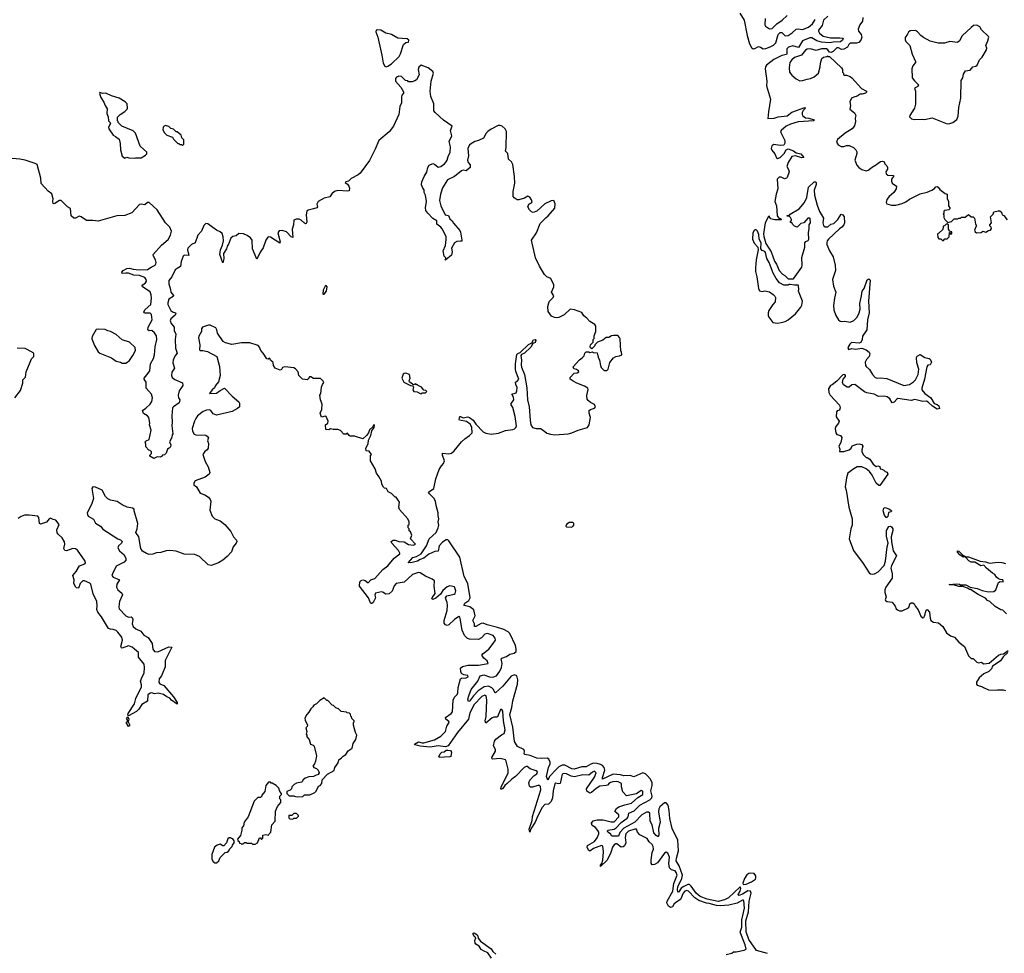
# Model space of a CAD drawing. Extents: x 2470790 to 2659118, y 702284 to 849036.
# Tile 103 of 154: x 2543972 to 2554943, y 781983 to 792392. Entities that reach past the tile are written whole.
import ezdxf

# ---------------------------------------------------------------- set-up
doc = ezdxf.new("R2010")
doc.units = 0

msp = doc.modelspace()

# ---------------------------------------------------------------- linework, layer by layer
at = {"layer": '0CON10XD'}
for points in [[(2551995, 792465), (2552045, 792385), (2552079, 792215), (2552105, 792122), (2552125, 792081), (2552145, 792066), (2552165, 792070), (2552205, 792091), (2552225, 792086), (2552255, 792065), (2552285, 792069), (2552335, 792087), (2552373, 792107), (2552396, 792135), (2552423, 792225), (2552445, 792248), (2552465, 792247), (2552503, 792213), (2552535, 792215), (2552580, 792245), (2552625, 792286), (2552645, 792290), (2552695, 792281), (2552762, 792308), (2552806, 792344), (2552835, 792395)], [(2552277, 792405), (2552273, 792333), (2552281, 792321), (2552325, 792288), (2552355, 792293), (2552408, 792345), (2552466, 792385), (2552525, 792438)], [(2553368, 792415), (2553362, 792375), (2553333, 792335), (2553315, 792285), (2553317, 792265), (2553348, 792225), (2553356, 792196), (2553346, 792165), (2553321, 792139), (2553295, 792131), (2553225, 792130), (2553209, 792115), (2553196, 792084), (2553155, 792061), (2553129, 792059), (2553095, 792077), (2553075, 792077), (2553035, 792036), (2553015, 792027), (2552995, 792028), (2552977, 792055), (2552960, 792065), (2552905, 792065), (2552845, 792048), (2552785, 792065), (2552745, 792064), (2552728, 792052), (2552684, 791996), (2552605, 791969), (2552575, 791944), (2552554, 791915), (2552544, 791855), (2552549, 791805), (2552575, 791772), (2552623, 791733), (2552665, 791711), (2552695, 791712), (2552745, 791729), (2552785, 791734), (2552825, 791753), (2552872, 791795), (2552890, 791865), (2552894, 791905), (2552911, 791959), (2552928, 791972), (2552965, 791980), (2552975, 791990), (2552982, 791982), (2552995, 791980), (2553130, 791855), (2553140, 791835), (2553140, 791805), (2553150, 791795), (2553152, 791782), (2553162, 791772), (2553185, 791772), (2553225, 791757), (2553245, 791743), (2553352, 791625), (2553407, 791595), (2553409, 791585), (2553395, 791574), (2553359, 791561), (2553335, 791560), (2553305, 791537), (2553265, 791528), (2553242, 791515), (2553222, 791475), (2553228, 791435), (2553222, 791395), (2553275, 791352), (2553290, 791325), (2553281, 791295), (2553286, 791255), (2553272, 791208), (2553248, 791175), (2553168, 791125), (2553084, 791056), (2553072, 791025), (2553092, 790995), (2553125, 790978), (2553155, 790977), (2553185, 790987), (2553213, 790987), (2553262, 790965), (2553289, 790939), (2553299, 790919), (2553299, 790901), (2553276, 790825), (2553300, 790770), (2553322, 790742), (2553355, 790720), (2553405, 790708), (2553425, 790714)], [(2552978, 792432), (2552930, 792385), (2552913, 792325), (2552874, 792276), (2552873, 792263), (2552883, 792243), (2552925, 792208), (2553005, 792190), (2553110, 792190)], [(2548055, 791867), (2548075, 791872), (2548115, 791898), (2548199, 791981), (2548215, 792010), (2548250, 792115), (2548274, 792136), (2548305, 792142), (2548308, 792165), (2548288, 792178), (2548187, 792187), (2548114, 792225), (2548053, 792243), (2547995, 792276), (2547955, 792280), (2547943, 792275), (2547941, 792255), (2547964, 792195), (2548008, 791995), (2548021, 791905), (2548042, 791872), (2548055, 791867)], [(2554305, 791230), (2554335, 791233), (2554370, 791245), (2554415, 791278), (2554429, 791315), (2554437, 791413), (2554457, 791515), (2554462, 791715), (2554482, 791745), (2554487, 791785), (2554509, 791821), (2554562, 791828), (2554594, 791866), (2554626, 791874), (2554642, 791885), (2554668, 791945), (2554697, 791975), (2554746, 792054), (2554747, 792075), (2554737, 792105), (2554759, 792155), (2554770, 792195), (2554768, 792205), (2554690, 792280), (2554670, 792310), (2554635, 792330), (2554600, 792325), (2554574, 792306), (2554475, 792212), (2554442, 792155), (2554422, 792138), (2554335, 792148), (2554275, 792130), (2554205, 792130), (2554145, 792143), (2554115, 792152), (2554044, 792194), (2554012, 792215), (2553976, 792256), (2553952, 792272), (2553895, 792268), (2553877, 792253), (2553865, 792230), (2553838, 792192), (2553838, 792168), (2553845, 792150), (2553892, 792102), (2553916, 792006), (2553952, 791925), (2553952, 791915), (2553924, 791876), (2553914, 791845), (2553918, 791745), (2553941, 791711), (2553988, 791665), (2553980, 791645), (2553943, 791627), (2553953, 791593), (2553955, 791450), (2553944, 791405), (2553890, 791325), (2553888, 791308), (2553910, 791285), (2553937, 791277), (2554025, 791283), (2554055, 791279), (2554138, 791298), (2554305, 791230)], [(2553110, 792190), (2553148, 792185), (2553139, 792165), (2553116, 792145), (2553035, 792141), (2552998, 792132), (2552905, 792142), (2552855, 792157), (2552798, 792188), (2552775, 792188), (2552695, 792154), (2552649, 792081), (2552585, 792099), (2552540, 792085), (2552520, 792065), (2552520, 792015), (2552515, 792004), (2552465, 791991), (2552375, 791948), (2552295, 791885), (2552283, 791865), (2552279, 791845), (2552296, 791705), (2552295, 791655), (2552337, 791505), (2552314, 791366), (2552309, 791289), (2552378, 791292), (2552423, 791307), (2552525, 791320), (2552575, 791361), (2552721, 791411), (2552727, 791405), (2552701, 791379), (2552690, 791355), (2552690, 791335), (2552698, 791318), (2552729, 791299), (2552765, 791295), (2552823, 791275), (2552820, 791265), (2552647, 791253), (2552562, 791228), (2552513, 791205), (2552456, 791155), (2552450, 791145), (2552452, 791135), (2552497, 791045), (2552496, 791014), (2552487, 790993), (2552445, 790989), (2552375, 791001), (2552353, 790985), (2552345, 790955), (2552352, 790935), (2552387, 790895), (2552405, 790852), (2552415, 790844), (2552445, 790855), (2552489, 790901), (2552511, 790939), (2552535, 790952), (2552595, 790930), (2552625, 790907), (2552675, 790895), (2552708, 790855), (2552685, 790850), (2552615, 790875), (2552575, 790865), (2552535, 790800), (2552518, 790755), (2552540, 790720), (2552546, 790696), (2552525, 790633), (2552515, 790623), (2552495, 790619), (2552455, 790636), (2552435, 790637), (2552412, 790615), (2552420, 790505), (2552401, 790445), (2552386, 790366), (2552404, 790315), (2552413, 790203), (2552430, 790180), (2552450, 790175), (2552460, 790165), (2552455, 790160), (2552385, 790160), (2552343, 790173), (2552330, 790185), (2552325, 790200), (2552315, 790198), (2552279, 790125), (2552261, 790005), (2552262, 789975), (2552286, 789895), (2552344, 789804), (2552381, 789701), (2552406, 789666), (2552436, 789596), (2552471, 789555), (2552499, 789539), (2552535, 789501), (2552595, 789504), (2552685, 789632), (2552690, 789655), (2552688, 789742), (2552720, 789855), (2552720, 789905), (2552732, 789918), (2552759, 789931), (2552766, 789944), (2552760, 790015), (2552770, 790065), (2552770, 790105), (2552782, 790125), (2552780, 790175), (2552775, 790180), (2552752, 790178), (2552710, 790125), (2552675, 790120), (2552635, 790080), (2552605, 790090), (2552582, 790112), (2552575, 790130), (2552562, 790132), (2552560, 790145), (2552570, 790155), (2552570, 790165), (2552560, 790185), (2552548, 790198), (2552525, 790200), (2552522, 790205), (2552525, 790210), (2552548, 790212), (2552557, 790223), (2552656, 790284), (2552717, 790355), (2552741, 790409), (2552761, 790525), (2552825, 790584), (2552840, 790585), (2552846, 790576), (2552848, 790555), (2552825, 790490), (2552829, 790435), (2552856, 790325), (2552883, 790253), (2552927, 790177), (2552920, 790125), (2552927, 790097), (2552945, 790082), (2552975, 790082), (2553009, 790111), (2553045, 790121), (2553087, 790165), (2553125, 790222), (2553145, 790217), (2553160, 790195), (2553164, 790125), (2553156, 790105), (2553133, 790077), (2553105, 790058), (2552984, 789945), (2552970, 789925), (2552966, 789905), (2552966, 789885), (2552996, 789815), (2553037, 789747), (2553060, 789655), (2553063, 789595), (2553028, 789495), (2553041, 789421), (2553064, 789354), (2553052, 789285), (2553039, 789205), (2553044, 789155), (2553064, 789095), (2553095, 789047), (2553115, 789031), (2553133, 789027), (2553165, 789030), (2553225, 789019), (2553265, 789037), (2553305, 789076), (2553326, 789125), (2553335, 789165), (2553333, 789227), (2553353, 789313), (2553358, 789365), (2553383, 789395), (2553415, 789490), (2553435, 789504), (2553449, 789489), (2553431, 789255), (2553436, 789125), (2553419, 789045), (2553410, 788935), (2553364, 788865), (2553360, 788825), (2553345, 788792), (2553324, 788786), (2553239, 788791), (2553222, 788775), (2553201, 788735), (2553205, 788713), (2553245, 788724), (2553285, 788718), (2553355, 788729), (2553405, 788710), (2553438, 788685), (2553444, 788665), (2553437, 788635), (2553406, 788604), (2553392, 788575), (2553397, 788537), (2553402, 788525), (2553441, 788491), (2553476, 788435), (2553505, 788404), (2553525, 788396), (2553565, 788399), (2553635, 788392), (2553825, 788315), (2553885, 788323), (2553931, 788355), (2553952, 788375), (2553982, 788435), (2553991, 788495), (2553969, 788565), (2553963, 788625), (2553971, 788639), (2554005, 788658), (2554056, 788626), (2554105, 788613), (2554117, 788605), (2554131, 788575), (2554115, 788545), (2554092, 788538), (2554078, 788522), (2554052, 788382), (2554024, 788285), (2554025, 788263), (2554056, 788225), (2554125, 788175), (2554162, 788112), (2554195, 788101), (2554215, 788085), (2554220, 788055), (2554195, 788050), (2554141, 788081), (2554095, 788127), (2554075, 788138), (2554035, 788136), (2553945, 788157), (2553905, 788147), (2553755, 788167), (2553745, 788162), (2553715, 788126), (2553695, 788119), (2553666, 788165), (2553637, 788187), (2553605, 788193), (2553540, 788190), (2553493, 788215), (2553412, 788232), (2553384, 788244), (2553278, 788325), (2553245, 788319), (2553215, 788293), (2553193, 788293), (2553152, 788322), (2553140, 788345), (2553148, 788382), (2553172, 788415), (2553174, 788425), (2553165, 788435), (2553145, 788431), (2553078, 788361), (2553025, 788321), (2553008, 788315), (2552984, 788276), (2552989, 788235), (2553002, 788205), (2553106, 788095), (2553114, 788065), (2553105, 788037), (2553080, 788030), (2553072, 788018), (2553068, 787965), (2553101, 787915), (2553096, 787894), (2553064, 787855), (2553060, 787835), (2553066, 787786), (2553075, 787768), (2553117, 787755), (2553131, 787735), (2553123, 787677), (2553098, 787635), (2553111, 787605), (2553108, 787578), (2553155, 787577), (2553213, 787595), (2553235, 787614), (2553249, 787641), (2553301, 787659), (2553325, 787662), (2553355, 787656), (2553368, 787635), (2553356, 787595), (2553356, 787575), (2553375, 787540), (2553405, 787510), (2553415, 787510), (2553443, 787493), (2553480, 787435), (2553515, 787410), (2553535, 787418), (2553555, 787410), (2553560, 787385), (2553580, 787380), (2553600, 787370), (2553615, 787354), (2553637, 787347), (2553646, 787325), (2553555, 787200), (2553545, 787200), (2553516, 787226), (2553469, 787315), (2553439, 787355), (2553402, 787385), (2553354, 787405), (2553305, 787407), (2553266, 787385), (2553198, 787335), (2553183, 787285), (2553168, 787185), (2553180, 787145), (2553210, 786955), (2553247, 786825), (2553249, 786755), (2553232, 786715), (2553214, 786604), (2553264, 786474), (2553369, 786329), (2553438, 786225), (2553452, 786215), (2553475, 786211), (2553495, 786214), (2553536, 786235), (2553603, 786305), (2553619, 786355), (2553638, 786515), (2553649, 786555), (2553630, 786635), (2553632, 786695), (2553658, 786742), (2553675, 786744), (2553687, 786737), (2553700, 786715), (2553700, 786695), (2553683, 786625), (2553685, 786570), (2553705, 786470), (2553740, 786415), (2553686, 786305), (2553677, 786275), (2553693, 786215), (2553692, 786165), (2553624, 786066), (2553611, 786035), (2553611, 786005), (2553626, 785956), (2553617, 785925), (2553620, 785915), (2553636, 785906), (2553695, 785897), (2553726, 785854), (2553737, 785825), (2553751, 785811), (2553775, 785801), (2553805, 785801), (2553875, 785833), (2553883, 785845), (2553891, 785879), (2553905, 785892), (2553925, 785891), (2553939, 785879), (2553955, 785848), (2553983, 785813), (2554013, 785743), (2554035, 785723), (2554045, 785726), (2554055, 785741), (2554071, 785809), (2554085, 785814), (2554108, 785785), (2554115, 785718), (2554125, 785692), (2554155, 785674), (2554208, 785668), (2554257, 785625), (2554297, 785557), (2554345, 785522), (2554389, 785509), (2554435, 785452), (2554498, 785405), (2554545, 785300), (2554575, 785270), (2554595, 785268), (2554638, 785228), (2554655, 785222), (2554685, 785228), (2554715, 785210), (2554775, 785218), (2554880, 785305), (2554905, 785318), (2554935, 785320), (2554985, 785360)], [(2548673, 787417), (2548694, 787445), (2548704, 787475), (2548684, 787535), (2548682, 787558), (2548755, 787550), (2548785, 787559), (2548813, 787585), (2548895, 787685), (2548931, 787719), (2548984, 787755), (2549013, 787787), (2549008, 787848), (2548992, 787882), (2548950, 787910), (2548873, 787925), (2548867, 787935), (2548875, 787966), (2548885, 787967), (2548915, 787951), (2548965, 787964), (2548985, 787955), (2549025, 787925), (2549055, 787882), (2549135, 787798), (2549165, 787781), (2549225, 787771), (2549307, 787783), (2549385, 787810), (2549465, 787822), (2549485, 787831), (2549500, 787845), (2549506, 787865), (2549494, 787966), (2549467, 788067), (2549444, 788105), (2549479, 788155), (2549474, 788184), (2549457, 788215), (2549505, 788233), (2549512, 788255), (2549515, 788290), (2549499, 788325), (2549498, 788352), (2549520, 788365), (2549532, 788385), (2549501, 788471), (2549497, 788497), (2549497, 788553), (2549511, 788659), (2549521, 788669), (2549550, 788680), (2549641, 788769), (2549680, 788790), (2549698, 788822), (2549715, 788825), (2549722, 788815), (2549716, 788794), (2549689, 788781), (2549669, 788741), (2549596, 788674), (2549563, 788657), (2549554, 788646), (2549565, 788595), (2549560, 788545), (2549565, 788517), (2549596, 788435), (2549622, 788288), (2549629, 788155), (2549648, 788075), (2549658, 787925), (2549668, 787875), (2549684, 787845), (2549725, 787832), (2549775, 787832), (2549805, 787817), (2549845, 787780), (2549885, 787770), (2549935, 787765), (2550085, 787775), (2550125, 787784), (2550195, 787817), (2550298, 787845), (2550316, 787876), (2550332, 787955), (2550316, 788005), (2550318, 788035), (2550333, 788047), (2550375, 788059), (2550387, 788075), (2550375, 788101), (2550333, 788123), (2550306, 788146), (2550295, 788162), (2550292, 788202), (2550307, 788267), (2550303, 788283), (2550265, 788306), (2550179, 788339), (2550140, 788360), (2550104, 788384), (2550106, 788404), (2550149, 788451), (2550185, 788453), (2550203, 788465), (2550200, 788475), (2550175, 788492), (2550145, 788500), (2550138, 788522), (2550211, 788599), (2550239, 788621), (2550260, 788645), (2550270, 788675), (2550285, 788690), (2550315, 788690), (2550325, 788680), (2550355, 788690), (2550365, 788680), (2550408, 788678), (2550418, 788628), (2550432, 788595), (2550442, 788535), (2550452, 788515), (2550485, 788482), (2550515, 788482), (2550528, 788495), (2550549, 788571), (2550587, 788623), (2550615, 788638), (2550657, 788643), (2550680, 788655), (2550677, 788687), (2550670, 788695), (2550662, 788832), (2550655, 788850), (2550635, 788870), (2550588, 788872), (2550565, 788868), (2550535, 788848), (2550505, 788848), (2550470, 788820), (2550410, 788795), (2550382, 788768), (2550380, 788755), (2550348, 788722), (2550332, 788732), (2550328, 788745), (2550332, 788765), (2550360, 788795), (2550360, 788825), (2550372, 788838), (2550372, 788868), (2550391, 788915), (2550392, 788975), (2550381, 788995), (2550325, 789028), (2550290, 789065), (2550258, 789088), (2550234, 789126), (2550155, 789157), (2550105, 789166), (2550039, 789101), (2549978, 789072), (2549955, 789069), (2549931, 789071), (2549896, 789086), (2549860, 789140), (2549856, 789195), (2549867, 789233), (2549877, 789253), (2549916, 789295), (2549924, 789314), (2549898, 789355), (2549922, 789415), (2549924, 789436), (2549890, 789505), (2549846, 789526), (2549820, 789550), (2549762, 789645), (2549718, 789738), (2549674, 789935), (2549731, 790015), (2549770, 790120), (2549834, 790184), (2549862, 790205), (2549935, 790290), (2549937, 790337), (2549925, 790377), (2549895, 790372), (2549822, 790338), (2549734, 790256), (2549695, 790242), (2549675, 790250), (2549651, 790271), (2549632, 790305), (2549644, 790336), (2549675, 790350), (2549681, 790359), (2549675, 790384), (2549655, 790414), (2549635, 790424), (2549595, 790401), (2549535, 790383), (2549515, 790383), (2549482, 790405), (2549472, 790422), (2549470, 790475), (2549488, 790568), (2549486, 790645), (2549465, 790778), (2549450, 790805), (2549420, 790835), (2549410, 790900), (2549386, 790925), (2549394, 790966), (2549395, 791145), (2549380, 791175), (2549349, 791205), (2549325, 791212), (2549305, 791210), (2549225, 791172), (2549188, 791145), (2549168, 791125), (2549140, 791070), (2549085, 791044), (2549045, 791034), (2548982, 790995), (2548965, 790955), (2548973, 790875), (2548961, 790825), (2548969, 790799), (2548990, 790775), (2548990, 790745), (2548945, 790708), (2548915, 790712), (2548895, 790707), (2548816, 790644), (2548737, 790605), (2548684, 790516), (2548660, 790445), (2548650, 790375), (2548664, 790315), (2548714, 790215), (2548748, 790208), (2548765, 790170), (2548790, 790150), (2548805, 790122), (2548875, 790040), (2548883, 790023), (2548897, 789933), (2548897, 789923), (2548885, 789921), (2548841, 789919), (2548815, 789904), (2548784, 789845), (2548792, 789805), (2548785, 789767), (2548720, 789715), (2548710, 789715), (2548720, 789720), (2548720, 789735), (2548700, 789755), (2548691, 789815), (2548715, 789875), (2548725, 789940), (2548722, 789975), (2548681, 790061), (2548665, 790080), (2548621, 790111), (2548618, 790148), (2548574, 790175), (2548519, 790235), (2548499, 790265), (2548494, 790295), (2548504, 790364), (2548492, 790435), (2548478, 790465), (2548480, 790495), (2548463, 790513), (2548449, 790549), (2548451, 790585), (2548479, 790645), (2548509, 790691), (2548520, 790745), (2548535, 790769), (2548577, 790787), (2548595, 790782), (2548635, 790748), (2548665, 790754), (2548705, 790784), (2548722, 790805), (2548734, 790825), (2548746, 790866), (2548769, 790915), (2548771, 790975), (2548756, 791034), (2548788, 791095), (2548772, 791155), (2548790, 791205), (2548693, 791273), (2548601, 791355), (2548587, 791375), (2548586, 791455), (2548553, 791535), (2548547, 791595), (2548555, 791705), (2548582, 791795), (2548577, 791815), (2548525, 791854), (2548447, 791883), (2548418, 791862), (2548412, 791835), (2548422, 791778), (2548395, 791720), (2548375, 791710), (2548345, 791700), (2548305, 791700), (2548295, 791710), (2548272, 791712), (2548225, 791758), (2548195, 791762), (2548171, 791749), (2548158, 791735), (2548158, 791705), (2548219, 791639), (2548247, 791587), (2548247, 791573), (2548231, 791549), (2548227, 791527), (2548227, 791465), (2548207, 791423), (2548197, 791335), (2548137, 791203), (2548089, 791141), (2547974, 791045), (2547933, 790947), (2547868, 790822), (2547765, 790679), (2547745, 790662), (2547665, 790621), (2547635, 790593), (2547605, 790582), (2547600, 790575), (2547625, 790558), (2547641, 790535), (2547646, 790515), (2547643, 790485), (2547625, 790478), (2547515, 790488), (2547478, 790475), (2547450, 790450), (2547427, 790415), (2547365, 790401), (2547297, 790365), (2547282, 790335), (2547290, 790305), (2547284, 790295), (2547247, 790283), (2547185, 790268), (2547173, 790257), (2547162, 790215), (2547170, 790135), (2547165, 790120), (2547155, 790116), (2547145, 790122), (2547108, 790158), (2547087, 790167), (2547051, 790169), (2547025, 790155), (2547021, 790105), (2547006, 790055), (2547015, 789964), (2546995, 789970), (2546944, 790025), (2546895, 790041), (2546863, 790037), (2546849, 790015), (2546875, 789915), (2546870, 789900), (2546765, 789968), (2546745, 789971), (2546735, 789966), (2546715, 789935), (2546683, 789847), (2546651, 789799), (2546615, 789722), (2546565, 789835), (2546563, 789935), (2546545, 789958), (2546505, 789985), (2546464, 790004), (2546415, 790009), (2546385, 789981), (2546345, 789973), (2546325, 789955), (2546300, 789890), (2546283, 789865), (2546276, 789835), (2546242, 789785), (2546246, 789724), (2546235, 789682), (2546203, 789775), (2546211, 789825), (2546232, 789878), (2546242, 789925), (2546240, 789970), (2546228, 790008), (2546207, 790027), (2546164, 790044), (2546067, 790117), (2546045, 790120), (2546024, 790096), (2545996, 790035), (2545955, 789990), (2545928, 789902), (2545885, 789884), (2545847, 789845), (2545843, 789825), (2545857, 789763), (2545805, 789765), (2545792, 789755), (2545772, 789695), (2545765, 789639), (2545725, 789618), (2545705, 789601), (2545668, 789525), (2545633, 789485), (2545632, 789445), (2545653, 789385), (2545655, 789355), (2545684, 789315), (2545681, 789305), (2545632, 789275), (2545622, 789235), (2545624, 789215), (2545655, 789148), (2545675, 789135), (2545706, 789125), (2545713, 789115), (2545705, 789099), (2545655, 789057), (2545648, 789035), (2545658, 789005), (2545694, 788965), (2545692, 788925), (2545711, 788885), (2545704, 788825), (2545708, 788728), (2545728, 788675), (2545700, 788640), (2545680, 788595), (2545679, 788565), (2545696, 788505), (2545667, 788463), (2545662, 788425), (2545672, 788402), (2545699, 788379), (2545784, 788344), (2545789, 788315), (2545775, 788292)], [(2545145, 790847), (2545165, 790857), (2545187, 790853), (2545255, 790848), (2545265, 790852), (2545325, 790853), (2545375, 790882), (2545388, 790895), (2545390, 790915), (2545313, 790983), (2545262, 791125), (2545235, 791152), (2545110, 791205), (2545070, 791245), (2545068, 791258), (2545060, 791265), (2545060, 791305), (2545090, 791335), (2545143, 791367), (2545168, 791395), (2545172, 791405), (2545168, 791455), (2545146, 791476), (2545080, 791515), (2544994, 791544), (2544932, 791572), (2544895, 791568), (2544865, 791580), (2544862, 791568), (2544875, 791524), (2544911, 791471), (2544925, 791433), (2544948, 791398), (2544942, 791345), (2544958, 791308), (2544961, 791265), (2544980, 791245), (2544982, 791235), (2544963, 791195), (2544965, 791175), (2545015, 791104), (2545041, 791091), (2545079, 791059), (2545093, 791013), (2545095, 790940), (2545115, 790870), (2545145, 790847)], [(2545785, 790990), (2545800, 791005), (2545802, 791052), (2545780, 791075), (2545770, 791105), (2545725, 791140), (2545715, 791140), (2545685, 791170), (2545655, 791180), (2545635, 791200), (2545595, 791210), (2545580, 791205), (2545570, 791195), (2545568, 791165), (2545585, 791130), (2545613, 791103), (2545675, 791080), (2545685, 791060), (2545735, 791010), (2545745, 791010), (2545755, 791000), (2545775, 791000), (2545785, 790990)], [(2545775, 788292), (2545749, 788255), (2545736, 788205), (2545741, 788175), (2545756, 788155), (2545750, 788120), (2545684, 788076), (2545676, 788064), (2545666, 787975), (2545672, 787905), (2545668, 787865), (2545678, 787775), (2545670, 787765), (2545667, 787733), (2545640, 787685), (2545655, 787650), (2545652, 787628), (2545637, 787613), (2545617, 787603), (2545605, 787560), (2545585, 787540), (2545562, 787538), (2545550, 787520), (2545537, 787513), (2545502, 787518), (2545465, 787500), (2545422, 787525), (2545423, 787537), (2545440, 787555), (2545440, 787575), (2545425, 787590), (2545412, 787592), (2545378, 787628), (2545379, 787659), (2545370, 787685), (2545382, 787698), (2545415, 787710), (2545436, 787815), (2545417, 787875), (2545422, 787895), (2545411, 787955), (2545396, 787976), (2545352, 788002), (2545340, 788035), (2545379, 788061), (2545427, 788105), (2545444, 788136), (2545452, 788175), (2545439, 788215), (2545380, 788285), (2545381, 788351), (2545358, 788385), (2545359, 788395), (2545405, 788449), (2545420, 788475), (2545431, 788555), (2545463, 788615), (2545475, 788655), (2545480, 788745), (2545499, 788825), (2545497, 788867), (2545475, 788902), (2545445, 788925), (2545413, 788923), (2545400, 788935), (2545403, 788965), (2545446, 789045), (2545440, 789105), (2545425, 789121), (2545371, 789121), (2545361, 789125), (2545356, 789135), (2545370, 789160), (2545432, 789215), (2545442, 789285), (2545438, 789325), (2545425, 789357), (2545340, 789415), (2545336, 789425), (2545342, 789435), (2545374, 789456), (2545385, 789475), (2545381, 789495), (2545365, 789517), (2545305, 789541), (2545245, 789544), (2545185, 789564), (2545156, 789564), (2545115, 789560), (2545110, 789575), (2545125, 789594), (2545165, 789616), (2545195, 789620), (2545235, 789610), (2545304, 789604), (2545395, 789605), (2545435, 789634), (2545480, 789655), (2545490, 789670), (2545492, 789685), (2545484, 789715), (2545462, 789755), (2545460, 789775), (2545552, 789878), (2545625, 789942), (2545651, 789989), (2545663, 790035), (2545645, 790078), (2545597, 790125), (2545503, 790273), (2545415, 790354), (2545395, 790352), (2545365, 790329), (2545325, 790336), (2545305, 790331), (2545221, 790239), (2545145, 790208), (2545054, 790206), (2544845, 790145), (2544785, 790154), (2544715, 790152), (2544655, 790194), (2544635, 790200), (2544595, 790179), (2544575, 790178), (2544546, 790206), (2544537, 790285), (2544505, 790306), (2544435, 790377), (2544415, 790376), (2544365, 790341), (2544355, 790338), (2544345, 790342), (2544340, 790365), (2544344, 790395), (2544330, 790450), (2544290, 790480), (2544210, 790565), (2544209, 790625), (2544165, 790777), (2544145, 790790), (2544032, 790825), (2543975, 790835), (2543846, 790846)], [(2553425, 790714), (2553485, 790760), (2553498, 790762), (2553565, 790809), (2553586, 790816), (2553605, 790808), (2553613, 790785), (2553635, 790762), (2553642, 790745), (2553642, 790725), (2553622, 790695), (2553625, 790673), (2553645, 790657), (2553707, 790655), (2553708, 790642), (2553686, 790615), (2553685, 790590), (2553695, 790570), (2553740, 790535), (2553738, 790505), (2553712, 790465), (2553660, 790420), (2553634, 790386), (2553628, 790355), (2553635, 790340), (2553685, 790322), (2553735, 790322), (2553805, 790342), (2553845, 790362), (2553885, 790392), (2554005, 790450), (2554085, 790470), (2554135, 790491), (2554165, 790510), (2554181, 790529), (2554195, 790532), (2554206, 790526), (2554225, 790497), (2554285, 790452), (2554308, 790445), (2554308, 790398), (2554322, 790365), (2554322, 790315), (2554338, 790285), (2554325, 790270), (2554280, 790265), (2554270, 790255), (2554270, 790235), (2554260, 790225), (2554270, 790215), (2554270, 790185), (2554280, 790165), (2554312, 790132), (2554355, 790140), (2554385, 790170), (2554422, 790172), (2554435, 790180), (2554455, 790180), (2554465, 790190), (2554505, 790190), (2554545, 790218), (2554575, 790192), (2554595, 790192), (2554609, 790179), (2554623, 790113), (2554630, 790105), (2554628, 790088), (2554612, 790045), (2554618, 790025), (2554634, 790014), (2554685, 790019), (2554705, 790032), (2554736, 790024), (2554765, 790040), (2554790, 790045), (2554800, 790065), (2554798, 790078), (2554780, 790095), (2554780, 790105), (2554800, 790125), (2554790, 790195), (2554818, 790222), (2554825, 790250), (2554875, 790262), (2554892, 790262), (2554910, 790245), (2554920, 790215), (2554938, 790208), (2554975, 790160)], [(2552415, 789009), (2552455, 789015), (2552503, 789025), (2552534, 789045), (2552615, 789114), (2552674, 789185), (2552685, 789208), (2552693, 789253), (2552648, 789365), (2552652, 789385), (2552650, 789425), (2552645, 789430), (2552605, 789430), (2552555, 789440), (2552545, 789440), (2552535, 789430), (2552485, 789430), (2552438, 789458), (2552400, 789505), (2552366, 789565), (2552324, 789685), (2552298, 789728), (2552282, 789795), (2552275, 789806), (2552245, 789820), (2552230, 789835), (2552234, 789905), (2552213, 789945), (2552209, 789995), (2552193, 790033), (2552177, 790047), (2552165, 790048), (2552155, 790042), (2552140, 790015), (2552137, 789945), (2552155, 789900), (2552197, 789857), (2552202, 789825), (2552179, 789715), (2552169, 789625), (2552170, 789585), (2552186, 789526), (2552203, 789393), (2552215, 789370), (2552245, 789362), (2552275, 789368), (2552326, 789356), (2552369, 789329), (2552385, 789310), (2552392, 789295), (2552390, 789245), (2552362, 789215), (2552321, 789149), (2552312, 789125), (2552312, 789095), (2552320, 789075), (2552365, 789017), (2552415, 789009)], [(2554265, 789930), (2554282, 789948), (2554305, 789950), (2554328, 789972), (2554332, 790018), (2554338, 790018), (2554345, 790000), (2554360, 790005), (2554358, 790028), (2554332, 790032), (2554330, 790045), (2554320, 790055), (2554320, 790105), (2554315, 790110), (2554295, 790110), (2554278, 790092), (2554265, 790090), (2554260, 790085), (2554258, 790052), (2554215, 790010), (2554200, 790005), (2554202, 789962), (2554215, 789950), (2554235, 789950), (2554255, 789930), (2554265, 789930)], [(2547355, 789330), (2547365, 789332), (2547392, 789365), (2547398, 789415), (2547388, 789428), (2547375, 789420), (2547353, 789375), (2547350, 789335), (2547355, 789330)], [(2545115, 788561), (2545155, 788564), (2545197, 788593), (2545233, 788647), (2545263, 788705), (2545258, 788735), (2545195, 788798), (2545113, 788823), (2545045, 788881), (2544985, 788917), (2544955, 788921), (2544925, 788937), (2544845, 788941), (2544824, 788936), (2544780, 788860), (2544774, 788835), (2544805, 788758), (2544848, 788688), (2544865, 788674), (2544995, 788623), (2545045, 788586), (2545094, 788574), (2545115, 788561)], [(2550724, 783316), (2550718, 783275), (2550725, 783215), (2550710, 783180), (2550695, 783170), (2550675, 783168), (2550625, 783202), (2550615, 783203), (2550595, 783191), (2550576, 783165), (2550558, 783105), (2550518, 783022), (2550445, 782951), (2550444, 782964), (2550457, 782983), (2550468, 783022), (2550478, 783115), (2550468, 783178), (2550453, 783183), (2550365, 783151), (2550325, 783122), (2550311, 783131), (2550294, 783166), (2550298, 783185), (2550375, 783229), (2550405, 783271), (2550425, 783315), (2550424, 783335), (2550415, 783351), (2550387, 783385), (2550349, 783409), (2550342, 783435), (2550362, 783458), (2550405, 783470), (2550475, 783472), (2550563, 783447), (2550595, 783447), (2550646, 783505), (2550649, 783525), (2550602, 783565), (2550622, 783598), (2550646, 783614), (2550715, 783638), (2550790, 783655), (2550861, 783719), (2550917, 783755), (2550915, 783790), (2550895, 783798), (2550845, 783760), (2550735, 783740), (2550693, 783783), (2550678, 783838), (2550678, 783875), (2550642, 783895), (2550622, 783898), (2550580, 783895), (2550545, 783883), (2550521, 783859), (2550507, 783853), (2550435, 783846), (2550395, 783821), (2550345, 783774), (2550325, 783770), (2550291, 783791), (2550286, 783815), (2550376, 783945), (2550396, 783996), (2550375, 784013), (2550355, 784004), (2550315, 783969), (2550248, 783972), (2550155, 783951), (2550118, 783958), (2550065, 783982), (2550034, 783986), (2550015, 783979), (2549993, 783877), (2549975, 783872), (2549945, 783881), (2549935, 783872), (2549917, 783795), (2549909, 783715), (2549894, 783676), (2549865, 783646), (2549825, 783640), (2549795, 783610), (2549744, 783515), (2549715, 783446), (2549669, 783371), (2549655, 783334), (2549650, 783365), (2549681, 783465), (2549685, 783508), (2549780, 783805), (2549775, 783844), (2549765, 783852), (2549745, 783853), (2549685, 783834), (2549665, 783834), (2549651, 783845), (2549645, 783885), (2549657, 783913), (2549700, 783960), (2549734, 783985), (2549742, 784005), (2549725, 784017), (2549658, 784038), (2549625, 784064), (2549615, 784066), (2549593, 784055), (2549496, 783954), (2549455, 783926), (2549405, 783875), (2549376, 783854), (2549355, 783820), (2549345, 783811), (2549333, 783813), (2549335, 783839), (2549405, 783969), (2549414, 783995), (2549414, 784035), (2549392, 784125), (2549385, 784138), (2549325, 784155), (2549245, 784147), (2549235, 784152), (2549233, 784165), (2549275, 784235), (2549273, 784255), (2549253, 784295), (2549262, 784348), (2549278, 784372), (2549342, 784418), (2549369, 784435), (2549380, 784475), (2549363, 784575), (2549355, 784684), (2549345, 784701), (2549329, 784701), (2549295, 784620), (2549285, 784614), (2549255, 784617), (2549235, 784609), (2549165, 784550), (2549159, 784575), (2549168, 784622), (2549176, 784805), (2549169, 784855), (2549155, 784862), (2549120, 784845), (2549035, 784756), (2548987, 784665), (2548972, 784595), (2548849, 784445), (2548745, 784295), (2548715, 784283), (2548635, 784297), (2548545, 784281), (2548434, 784294), (2548376, 784306), (2548372, 784315), (2548415, 784341), (2548455, 784329), (2548475, 784331), (2548595, 784362), (2548665, 784403), (2548717, 784455), (2548732, 784515), (2548759, 784555), (2548755, 784568), (2548721, 784595), (2548717, 784613), (2548778, 784655), (2548793, 784675), (2548800, 784805), (2548815, 784837), (2548845, 784867), (2548855, 784885), (2548856, 784945), (2548885, 785042), (2548895, 785049), (2548948, 785055), (2548968, 785065), (2548965, 785079), (2548919, 785089), (2548894, 785104), (2548886, 785125), (2548885, 785162), (2548905, 785179), (2548965, 785194), (2549085, 785194), (2549192, 785215), (2549179, 785245), (2549142, 785272), (2549123, 785305), (2549135, 785325), (2549198, 785375), (2549247, 785435), (2549273, 785475), (2549269, 785495), (2549249, 785525), (2549185, 785550), (2549155, 785542), (2549119, 785501), (2549085, 785481), (2548985, 785486), (2548962, 785492), (2548929, 785525), (2548902, 785585), (2548881, 785715), (2548875, 785732), (2548865, 785738), (2548815, 785705), (2548755, 785644), (2548735, 785637), (2548715, 785644), (2548702, 785665), (2548701, 785695), (2548734, 785805), (2548739, 785865), (2548735, 785895), (2548722, 785922), (2548717, 785945), (2548732, 785968), (2548814, 785986), (2548824, 785995), (2548830, 786025), (2548815, 786070), (2548765, 786080), (2548735, 786067), (2548685, 786026), (2548662, 785985), (2548608, 785942), (2548575, 785926), (2548565, 785933), (2548568, 785945), (2548601, 785995), (2548591, 786075), (2548594, 786134), (2548568, 786155), (2548495, 786187), (2548435, 786225), (2548415, 786229), (2548350, 786205), (2548255, 786120), (2548165, 786105), (2548145, 786081), (2548121, 786019), (2548088, 785992), (2548047, 785987), (2548025, 786006), (2548005, 786011), (2547935, 785997), (2547928, 785975), (2547935, 785945), (2547909, 785895), (2547895, 785882), (2547885, 785881), (2547876, 785896), (2547859, 785945), (2547759, 786075), (2547762, 786125), (2547775, 786141), (2547797, 786147), (2547820, 786140), (2547855, 786114), (2547885, 786145), (2547929, 786161), (2548017, 786263), (2548075, 786301), (2548143, 786387), (2548207, 786435), (2548208, 786445), (2548192, 786475), (2548118, 786555), (2548110, 786575), (2548133, 786587), (2548155, 786589), (2548195, 786575), (2548255, 786570), (2548305, 786540), (2548358, 786532), (2548382, 786545), (2548326, 786605), (2548340, 786645), (2548325, 786680), (2548313, 786693), (2548310, 786715), (2548302, 786725), (2548302, 786755), (2548310, 786765), (2548312, 786795), (2548298, 786825), (2548205, 786930), (2548198, 786955), (2548202, 787012), (2548182, 787045), (2548165, 787070), (2548155, 787070), (2548115, 787110), (2548077, 787127), (2548060, 787165), (2548035, 787170), (2548025, 787180), (2548008, 787215), (2548002, 787245), (2547975, 787300), (2547948, 787335), (2547932, 787385), (2547882, 787475), (2547880, 787535), (2547890, 787545), (2547865, 787580), (2547833, 787583), (2547830, 787615), (2547856, 787664), (2547858, 787705), (2547884, 787756), (2547894, 787806), (2547923, 787845), (2547926, 787866), (2547918, 787878), (2547906, 787854), (2547871, 787819), (2547858, 787785), (2547836, 787754), (2547795, 787720), (2547713, 787743), (2547705, 787750), (2547655, 787748), (2547644, 787754), (2547625, 787780), (2547609, 787771), (2547585, 787770), (2547545, 787810), (2547515, 787822), (2547465, 787822), (2547435, 787830), (2547415, 787820), (2547382, 787822), (2547380, 787875), (2547406, 787894), (2547410, 787915), (2547385, 787968), (2547375, 787972), (2547335, 787960), (2547320, 788005), (2547338, 788045), (2547342, 788105), (2547323, 788155), (2547317, 788205), (2547327, 788225), (2547333, 788295), (2547344, 788326), (2547359, 788345), (2547355, 788362), (2547325, 788392), (2547245, 788393), (2547215, 788409), (2547202, 788408), (2547186, 788384), (2547175, 788378), (2547123, 788383), (2547083, 788423), (2547076, 788466), (2547045, 788499), (2547025, 788510), (2546925, 788521), (2546900, 788515), (2546888, 788492), (2546875, 788483), (2546818, 788508), (2546798, 788535), (2546795, 788570), (2546767, 788597), (2546760, 788615), (2546755, 788618), (2546742, 788608), (2546725, 788610), (2546683, 788675), (2546657, 788705), (2546645, 788742), (2546629, 788759), (2546535, 788788), (2546445, 788789), (2546335, 788769), (2546265, 788787), (2546240, 788805), (2546177, 788895), (2546170, 788935), (2546156, 788955), (2546095, 788984), (2546075, 788984), (2546008, 788962), (2545996, 788945), (2545996, 788915), (2545966, 788864), (2545964, 788845), (2545979, 788765), (2545975, 788710), (2545984, 788704), (2546013, 788703), (2546065, 788693), (2546168, 788638), (2546199, 788525), (2546205, 788425), (2546187, 788355), (2546154, 788315), (2546143, 788287), (2546116, 788265), (2546088, 788225), (2546165, 788226), (2546205, 788256), (2546255, 788282), (2546338, 788195), (2546415, 788132), (2546422, 788115), (2546422, 788085), (2546420, 788075), (2546400, 788055), (2546340, 788025), (2546166, 787984), (2546128, 787998), (2546100, 788035), (2546085, 788042), (2546055, 788040), (2546015, 788023), (2545953, 787975), (2545933, 787947), (2545920, 787915), (2545893, 787835), (2545898, 787805), (2545915, 787771), (2545935, 787762), (2546045, 787760), (2546076, 787736), (2546064, 787695), (2546074, 787665), (2546072, 787615), (2546062, 787595), (2546035, 787578), (2546012, 787545), (2546040, 787465), (2546073, 787405), (2546090, 787345), (2546082, 787325), (2546037, 787293), (2545928, 787252), (2545911, 787225), (2545913, 787205), (2545940, 787185), (2545983, 787113), (2546035, 787093), (2546075, 787068), (2546094, 787044), (2546100, 787025), (2546092, 786925), (2546116, 786855), (2546146, 786825), (2546205, 786804), (2546258, 786765), (2546325, 786685), (2546354, 786625), (2546387, 786587), (2546391, 786575), (2546385, 786555), (2546351, 786515), (2546331, 786459), (2546282, 786405), (2546234, 786365), (2546186, 786335), (2546105, 786306), (2546070, 786315), (2545975, 786406), (2545925, 786428), (2545805, 786434), (2545716, 786466), (2545645, 786474), (2545605, 786469), (2545545, 786451), (2545495, 786447), (2545455, 786433), (2545415, 786430), (2545385, 786439), (2545339, 786465), (2545320, 786495), (2545298, 786625), (2545267, 786675), (2545280, 786715), (2545287, 786775), (2545246, 786915), (2545248, 786935), (2545230, 786945), (2545168, 786958), (2545112, 786982), (2545059, 787019)], [(2543919, 788175), (2543982, 788258), (2544005, 788340), (2544008, 788375), (2544037, 788405), (2544044, 788466), (2544088, 788575), (2544105, 788610), (2544130, 788635), (2544130, 788675), (2544056, 788716), (2544034, 788726), (2543945, 788729)], [(2548445, 788222), (2548455, 788230), (2548495, 788230), (2548508, 788245), (2548498, 788258), (2548475, 788260), (2548450, 788295), (2548412, 788312), (2548405, 788320), (2548392, 788322), (2548385, 788330), (2548355, 788320), (2548326, 788346), (2548315, 788350), (2548310, 788365), (2548323, 788395), (2548316, 788436), (2548275, 788452), (2548255, 788448), (2548245, 788438), (2548228, 788395), (2548252, 788352), (2548325, 788312), (2548348, 788308), (2548360, 788295), (2548352, 788265), (2548365, 788248), (2548402, 788242), (2548433, 788223), (2548445, 788222)], [(2552305, 781982), (2552183, 782015), (2552095, 782135), (2552065, 782221), (2552063, 782345), (2552092, 782445), (2552100, 782565), (2552124, 782655), (2552115, 782677), (2552085, 782679), (2552025, 782644), (2551985, 782628), (2551978, 782635), (2551981, 782645), (2552000, 782675), (2552009, 782705), (2552005, 782720), (2551995, 782719), (2551869, 782601), (2551825, 782579), (2551755, 782559), (2551633, 782585), (2551555, 782617), (2551511, 782655), (2551455, 782733), (2551435, 782749), (2551415, 782750), (2551371, 782729), (2551342, 782708), (2551315, 782670), (2551305, 782665), (2551300, 782695), (2551304, 782725), (2551348, 782815), (2551356, 782855), (2551319, 782959), (2551288, 783015), (2551290, 783045), (2551313, 783125), (2551305, 783245), (2551243, 783375), (2551216, 783485), (2551210, 783575), (2551196, 783635), (2551175, 783662), (2551155, 783662), (2551104, 783616), (2551092, 783595), (2551091, 783561), (2551110, 783445), (2551089, 783375), (2551093, 783305), (2551087, 783283), (2551065, 783295), (2551039, 783325), (2551019, 783415), (2550997, 783457), (2550994, 783544), (2550978, 783558), (2550955, 783558), (2550904, 783526), (2550825, 783446), (2550703, 783377), (2550659, 783331), (2550645, 783290), (2550568, 783288), (2550556, 783316), (2550525, 783333), (2550522, 783345), (2550524, 783356), (2550595, 783368), (2550619, 783381), (2550675, 783440), (2550741, 783489), (2550751, 783505), (2550758, 783545), (2550817, 783573), (2550882, 783635), (2550994, 783695), (2551014, 783715), (2551018, 783735), (2551006, 783795), (2551020, 783855), (2551020, 783885), (2551002, 783925), (2550965, 783967), (2550945, 783982), (2550915, 783994), (2550815, 783952), (2550774, 783964), (2550705, 783961), (2550665, 783973), (2550585, 783981), (2550466, 783926), (2550464, 783944), (2550492, 784025), (2550486, 784056), (2550467, 784077), (2550445, 784089), (2550405, 784100), (2550365, 784102), (2550337, 784093), (2550285, 784062), (2550235, 784063), (2550150, 784035), (2550125, 784038), (2550045, 784080), (2550015, 784079), (2549979, 784061), (2549953, 784037), (2549877, 783953), (2549855, 783912), (2549843, 783955), (2549863, 784055), (2549882, 784095), (2549884, 784115), (2549868, 784148), (2549850, 784160), (2549785, 784154), (2549735, 784157), (2549659, 784189), (2549599, 784199), (2549594, 784205), (2549596, 784235), (2549588, 784255), (2549517, 784287), (2549484, 784344), (2549467, 784505), (2549432, 784645), (2549456, 784725), (2549465, 784798), (2549520, 784985), (2549521, 785031), (2549511, 785075), (2549485, 785089), (2549447, 785073), (2549355, 784961), (2549275, 784885), (2549265, 784890), (2549252, 784925), (2549234, 784944), (2549195, 784960), (2549148, 784952), (2549080, 784910), (2549027, 784853), (2548985, 784794), (2548971, 784791), (2548966, 784815), (2548975, 784855), (2549002, 784925), (2549075, 785015), (2549104, 785076), (2549145, 785087), (2549205, 785067), (2549245, 785061), (2549285, 785075), (2549322, 785128), (2549339, 785171), (2549347, 785215), (2549335, 785266), (2549345, 785275), (2549395, 785290), (2549435, 785318), (2549482, 785328), (2549502, 785348), (2549505, 785375), (2549496, 785415), (2549435, 785548), (2549415, 785567), (2549365, 785594), (2549296, 785616), (2549179, 785645), (2549135, 785665), (2549115, 785661), (2549055, 785625), (2549038, 785628), (2549038, 785655), (2549021, 785695), (2549048, 785745), (2549033, 785813), (2548987, 785847), (2548943, 785855), (2548922, 785865), (2548933, 785885), (2548976, 785915), (2548990, 785945), (2548964, 786105), (2548923, 786185), (2548875, 786399), (2548755, 786583), (2548741, 786591), (2548725, 786592), (2548682, 786568), (2548647, 786525), (2548636, 786465), (2548599, 786461), (2548529, 786431), (2548475, 786389), (2548435, 786375), (2548405, 786356), (2548345, 786340), (2548300, 786335), (2548351, 786395), (2548392, 786408), (2548445, 786437), (2548506, 786524), (2548535, 786605), (2548612, 786675), (2548636, 786725), (2548643, 786755), (2548633, 786795), (2548642, 786825), (2548634, 786864), (2548635, 786895), (2548611, 786975), (2548605, 787025), (2548588, 787058), (2548539, 787105), (2548528, 787125), (2548585, 787165), (2548609, 787271), (2548644, 787375), (2548673, 787417)], [(2545059, 787019), (2544985, 787035), (2544955, 787049), (2544927, 787075), (2544889, 787145), (2544815, 787181), (2544785, 787184), (2544774, 787165), (2544793, 787055), (2544773, 786987), (2544724, 786895), (2544726, 786875), (2544736, 786856), (2544793, 786823), (2544815, 786780), (2544872, 786745), (2544900, 786710), (2545064, 786604), (2545095, 786592), (2545114, 786575), (2545106, 786555), (2545073, 786527), (2545066, 786505), (2545085, 786470), (2545137, 786425), (2545156, 786385), (2545154, 786366), (2545135, 786342), (2545045, 786300), (2545005, 786215), (2545000, 786195), (2545013, 786175), (2545082, 786145), (2545055, 786100), (2545050, 786065), (2545065, 786035), (2545109, 785999), (2545118, 785978), (2545085, 785905), (2545076, 785845), (2545080, 785825), (2545156, 785745), (2545185, 785732), (2545214, 785734), (2545225, 785728), (2545231, 785705), (2545225, 785655), (2545236, 785625), (2545265, 785600), (2545320, 785575), (2545355, 785529), (2545405, 785505), (2545447, 785437), (2545456, 785375), (2545475, 785348), (2545512, 785345), (2545635, 785398), (2545668, 785395), (2545591, 785249), (2545591, 785175), (2545559, 785095), (2545551, 785075), (2545525, 785042), (2545521, 785005), (2545535, 784986), (2545577, 784967), (2545685, 784844), (2545725, 784778), (2545725, 784760), (2545664, 784804), (2545645, 784828), (2545612, 784842), (2545575, 784870), (2545515, 784884), (2545475, 784874), (2545445, 784885), (2545425, 784884), (2545398, 784865), (2545395, 784795), (2545332, 784758), (2545301, 784705), (2545275, 784677), (2545185, 784630), (2545178, 784638), (2545181, 784655), (2545250, 784765), (2545264, 784825), (2545329, 784955), (2545330, 784975), (2545319, 785015), (2545335, 785065), (2545358, 785105), (2545361, 785171), (2545357, 785207), (2545297, 785285), (2545295, 785335), (2545251, 785375), (2545224, 785395), (2545185, 785409), (2545115, 785384), (2545105, 785387), (2545100, 785405), (2545117, 785473), (2545108, 785508), (2545065, 785564), (2545045, 785580), (2545015, 785594), (2544985, 785596), (2544963, 785605), (2544885, 785735), (2544841, 785785), (2544830, 785815), (2544836, 785855), (2544830, 785905), (2544792, 785992), (2544765, 786098), (2544755, 786109), (2544695, 786137), (2544675, 786137), (2544644, 786105), (2544626, 786055), (2544606, 786056), (2544599, 786065), (2544576, 786106), (2544579, 786145), (2544564, 786195), (2544602, 786238), (2544638, 786302), (2544698, 786325), (2544704, 786336), (2544702, 786355), (2544615, 786476), (2544595, 786494), (2544565, 786496), (2544495, 786471), (2544473, 786475), (2544464, 786495), (2544476, 786545), (2544471, 786571), (2544446, 786616), (2544400, 786655), (2544391, 786671), (2544386, 786705), (2544412, 786765), (2544375, 786811), (2544345, 786818), (2544315, 786834), (2544299, 786825), (2544269, 786791), (2544205, 786768), (2544194, 786774), (2544185, 786840), (2544175, 786857), (2544078, 786868), (2544025, 786866), (2543989, 786851), (2543955, 786829)], [(2553635, 786840), (2553625, 786840), (2553608, 786868), (2553593, 786915), (2553602, 786945), (2553615, 786952), (2553655, 786939), (2553690, 786915), (2553680, 786905), (2553654, 786896), (2553646, 786854), (2553635, 786840)], [(2550115, 786735), (2550135, 786741), (2550147, 786755), (2550147, 786775), (2550136, 786785), (2550095, 786786), (2550065, 786765), (2550059, 786745), (2550065, 786736), (2550115, 786735)], [(2554485, 786400), (2554446, 786425), (2554421, 786455), (2554420, 786470), (2554435, 786466), (2554482, 786422), (2554510, 786405), (2554505, 786402), (2554485, 786400)], [(2554968, 785768), (2554925, 785810), (2554903, 785813), (2554841, 785851), (2554780, 785905), (2554755, 785918), (2554733, 785943), (2554652, 785982), (2554567, 786037), (2554555, 786038), (2554532, 786052), (2554482, 786072), (2554435, 786073), (2554375, 786090), (2554335, 786090), (2554330, 786095), (2554405, 786103), (2554445, 786098), (2554455, 786090), (2554515, 786090), (2554563, 786063), (2554639, 786049), (2554695, 786027), (2554765, 786014), (2554825, 786018), (2554850, 786035), (2554880, 786115), (2554895, 786128), (2554930, 786125), (2554932, 786135), (2554927, 786145), (2554895, 786149), (2554879, 786159), (2554857, 786177), (2554839, 786205), (2554811, 786221), (2554745, 786276), (2554715, 786311), (2554683, 786303), (2554615, 786344), (2554574, 786344), (2554548, 786358), (2554512, 786398), (2554517, 786403), (2554545, 786402), (2554675, 786355), (2554735, 786346), (2554777, 786333), (2554875, 786342), (2554915, 786338), (2554955, 786328)], [(2554982, 785338), (2554932, 785288), (2554900, 785245), (2554830, 785195), (2554810, 785185), (2554800, 785155), (2554770, 785125), (2554715, 785098), (2554662, 785055), (2554632, 785005), (2554632, 784985), (2554642, 784972), (2554700, 784955), (2554710, 784945), (2554765, 784922), (2554845, 784916), (2554868, 784922), (2554932, 784922), (2554956, 784914)], [(2547065, 783728), (2547125, 783732), (2547145, 783750), (2547205, 783750), (2547260, 783775), (2547275, 783790), (2547300, 783845), (2547320, 783855), (2547338, 783875), (2547342, 783918), (2547401, 783979), (2547475, 784022), (2547482, 784055), (2547520, 784105), (2547529, 784141), (2547559, 784161), (2547575, 784180), (2547605, 784198), (2547631, 784239), (2547675, 784270), (2547688, 784322), (2547718, 784365), (2547728, 784415), (2547712, 784445), (2547690, 784525), (2547690, 784555), (2547698, 784562), (2547700, 784575), (2547672, 784602), (2547668, 784618), (2547660, 784625), (2547658, 784648), (2547645, 784660), (2547622, 784662), (2547615, 784670), (2547555, 784680), (2547525, 784710), (2547495, 784720), (2547470, 784745), (2547455, 784750), (2547405, 784800), (2547395, 784800), (2547365, 784830), (2547315, 784802), (2547280, 784765), (2547251, 784749), (2547239, 784731), (2547215, 784710), (2547195, 784670), (2547170, 784645), (2547150, 784605), (2547153, 784583), (2547180, 784525), (2547175, 784510), (2547160, 784495), (2547172, 784455), (2547162, 784425), (2547170, 784415), (2547170, 784395), (2547197, 784367), (2547212, 784315), (2547240, 784305), (2547252, 784292), (2547280, 784185), (2547268, 784125), (2547258, 784095), (2547243, 784077), (2547242, 784065), (2547250, 784055), (2547278, 784045), (2547298, 784025), (2547310, 783995), (2547300, 783985), (2547300, 783975), (2547275, 783970), (2547247, 783953), (2547195, 783950), (2547153, 783937), (2547130, 783915), (2547115, 783890), (2547055, 783878), (2547030, 783865), (2547003, 783837), (2547000, 783815), (2546985, 783800), (2546950, 783785), (2546950, 783765), (2546975, 783740), (2547025, 783740), (2547033, 783733), (2547065, 783728)], [(2545185, 784510), (2545158, 784555), (2545172, 784568), (2545172, 784585), (2545162, 784605), (2545175, 784620), (2545189, 784595), (2545180, 784565), (2545196, 784535), (2545195, 784520), (2545185, 784510)], [(2548645, 784167), (2548643, 784175), (2548656, 784205), (2548674, 784225), (2548700, 784230), (2548725, 784247), (2548741, 784249), (2548771, 784245), (2548785, 784225), (2548775, 784178), (2548765, 784172), (2548645, 784167)], [(2546595, 783200), (2546620, 783215), (2546645, 783270), (2546655, 783270), (2546665, 783250), (2546680, 783265), (2546681, 783299), (2546715, 783308), (2546745, 783300), (2546750, 783315), (2546770, 783335), (2546783, 783417), (2546820, 783455), (2546823, 783567), (2546845, 783620), (2546880, 783665), (2546880, 783695), (2546870, 783705), (2546870, 783735), (2546888, 783752), (2546890, 783765), (2546870, 783785), (2546860, 783825), (2546830, 783855), (2546785, 783880), (2546775, 783880), (2546765, 783890), (2546745, 783890), (2546713, 783855), (2546704, 783785), (2546670, 783745), (2546670, 783735), (2546655, 783720), (2546625, 783720), (2546585, 783680), (2546518, 783505), (2546472, 783445), (2546467, 783403), (2546448, 783382), (2546448, 783355), (2546432, 783298), (2546400, 783255), (2546402, 783242), (2546418, 783228), (2546422, 783212), (2546438, 783208), (2546445, 783200), (2546458, 783202), (2546475, 783220), (2546495, 783220), (2546505, 783210), (2546555, 783210), (2546565, 783200), (2546595, 783200)], [(2547015, 783480), (2547025, 783490), (2547055, 783490), (2547078, 783512), (2547078, 783518), (2547055, 783540), (2547035, 783542), (2547025, 783540), (2547005, 783520), (2546972, 783518), (2546970, 783495), (2546982, 783482), (2547015, 783480)], [(2551845, 781968), (2551907, 781983), (2551925, 782000), (2551955, 782000), (2552045, 782018), (2552065, 782030), (2552055, 782077), (2552001, 782219), (2552017, 782275), (2552017, 782355), (2552047, 782485), (2552041, 782571), (2552035, 782576), (2552025, 782574), (2551968, 782542), (2551875, 782519), (2551778, 782512), (2551736, 782516), (2551655, 782538), (2551625, 782540), (2551541, 782571), (2551493, 782603), (2551425, 782676), (2551405, 782682), (2551385, 782675), (2551365, 782655), (2551336, 782584), (2551294, 782556), (2551265, 782534), (2551245, 782502), (2551225, 782494), (2551200, 782510), (2551183, 782545), (2551185, 782565), (2551249, 782675), (2551260, 782760), (2551298, 782855), (2551288, 782885), (2551275, 782901), (2551235, 782913), (2551214, 782935), (2551204, 782985), (2551214, 783055), (2551195, 783098), (2551175, 783110), (2551155, 783101), (2551079, 782991), (2551045, 782972), (2551021, 782971), (2551008, 782988), (2551007, 783023), (2551018, 783105), (2551033, 783145), (2551032, 783175), (2551021, 783195), (2550985, 783225), (2550963, 783263), (2550880, 783305), (2550854, 783335), (2550845, 783368), (2550825, 783367), (2550756, 783345), (2550724, 783316)], [(2546165, 782990), (2546190, 783015), (2546205, 783050), (2546262, 783108), (2546285, 783110), (2546298, 783122), (2546310, 783135), (2546310, 783145), (2546340, 783175), (2546342, 783188), (2546360, 783215), (2546360, 783235), (2546345, 783260), (2546332, 783262), (2546325, 783270), (2546305, 783270), (2546291, 783259), (2546277, 783213), (2546245, 783180), (2546235, 783180), (2546205, 783198), (2546173, 783187), (2546142, 783165), (2546112, 783085), (2546112, 783035), (2546125, 783010), (2546145, 782990), (2546165, 782990)], [(2552035, 782751), (2552065, 782752), (2552125, 782779), (2552169, 782811), (2552175, 782825), (2552175, 782845), (2552155, 782872), (2552115, 782878), (2552095, 782873), (2552075, 782858), (2552048, 782815), (2552029, 782765), (2552035, 782751)], [(2549228, 781928), (2549187, 781987), (2549139, 782011), (2549115, 782026), (2549091, 782061), (2549055, 782083), (2549047, 782095), (2549043, 782127), (2549053, 782155), (2549035, 782172), (2549024, 782196), (2549025, 782207), (2549035, 782211), (2549055, 782201), (2549073, 782185), (2549081, 782151), (2549108, 782118), (2549225, 782032), (2549243, 782003), (2549278, 781975)]]:
    msp.add_lwpolyline(points, dxfattribs=at)

doc.saveas('drawing.dxf')
